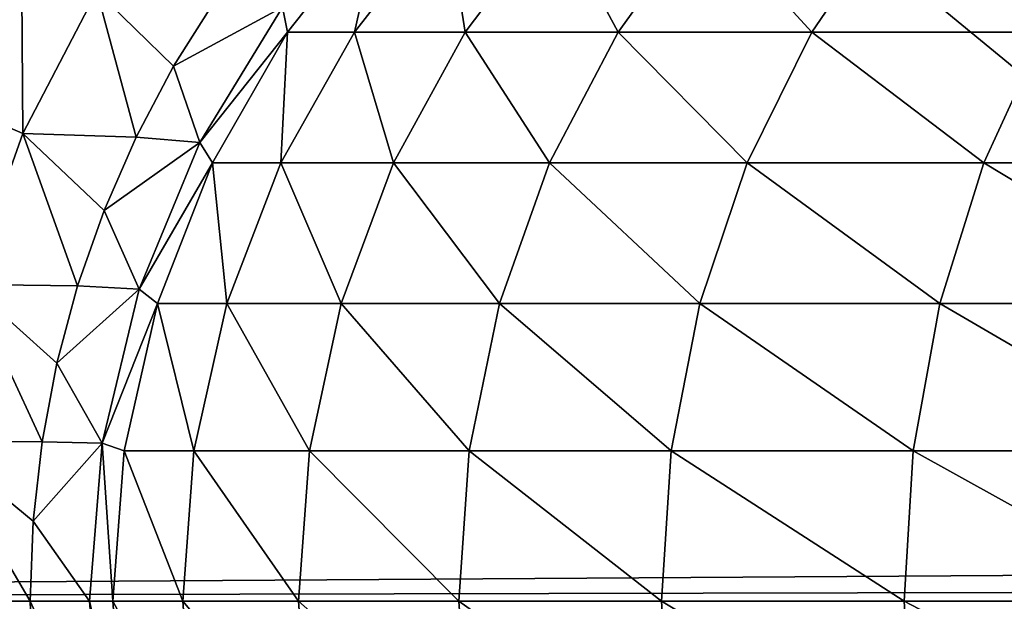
# Model space of a CAD drawing. Header units: metres. Extents: x -42 to 163, y -93 to 90.
# Tile 126 of 232: x 44 to 52, y 0 to 5. Entities that reach past the tile are written whole.
import ezdxf

# ---------------------------------------------------------------- set-up
doc = ezdxf.new("R2010")
doc.units = ezdxf.units.M
doc.layers.add('solid_500770_SW0001', color=7, linetype='CONTINUOUS')

msp = doc.modelspace()

# ---------------------------------------------------------------- linework, layer by layer
at = {"layer": 'solid_500770_SW0001'}
for points in [[(17.928144, 4.063588, -12.528321), (17.791288, 5.035339, -12.296562), (53.966671, 40.862679, -12.375134)], [(17.928144, 4.063588, -12.528321), (53.966671, 40.862679, -12.375134), (55.225922, 39.603424, -12.789154)], [(18.06818, 3.068676, -12.711246), (17.928144, 4.063588, -12.528321), (55.225922, 39.603424, -12.789154)], [(18.210609, 2.056142, -12.843354), (18.06818, 3.068676, -12.711246), (55.225922, 39.603424, -12.789154)], [(18.210609, 2.056142, -12.843354), (55.225922, 39.603424, -12.789154), (56.513908, 38.315437, -12.948244)], [(18.355236, 1.032258, -12.923227), (18.210609, 2.056142, -12.843354), (56.513908, 38.315437, -12.948244)], [(51.630558, 33.130558, -12.95), (18.355236, 1.032258, -12.923227), (56.513908, 38.315437, -12.948244)], [(51.630558, 33.130558, -12.95), (18.5, 0, -12.95), (18.355236, 1.032258, -12.923227)], [(37.762573, 8.496295, -12.95), (18.5, 0, -12.95), (51.630558, 33.130558, -12.95)], [(51.182457, 15.326453, 12.95), (57.427971, 0.25179, 12.95), (52.331524, 16.644592, 12.95)], [(49.860359, 14.186941, 12.95), (57.427971, 0.25179, 12.95), (51.182457, 15.326453, 12.95)], [(48.389774, 13.246409, 12.95), (57.427971, 0.25179, 12.95), (49.860359, 14.186941, 12.95)], [(46.799461, 12.523625, 12.95), (57.427971, 0.25179, 12.95), (48.389774, 13.246409, 12.95)], [(45.122478, 12.033878, 12.95), (57.427971, 0.25179, 12.95), (46.799461, 12.523625, 12.95)], [(43.392597, 11.787224, 12.95), (57.427971, 0.25179, 12.95), (45.122478, 12.033878, 12.95)], [(43.392597, 11.787224, 12.95), (18.5, 0, 12.95), (57.427971, 0.25179, 12.95)], [(43.928673, 5.516397, -46.819103), (43.262012, 4.229805, -46.819103), (43.424339, 5.823087, -45.366108)], [(46.952351, 5.781468, -57.878624), (46.164909, 4.78822, -57.964314), (46.123356, 4.996175, -54.5)], [(46.727272, 4.78822, -61.391357), (46.164909, 4.78822, -57.964314), (46.952351, 5.781468, -57.878624)], [(47.500801, 5.781468, -61.220898), (46.727272, 4.78822, -61.391357), (46.952351, 5.781468, -57.878624)], [(47.657436, 4.78822, -64.73735), (46.727272, 4.78822, -61.391357), (47.500801, 5.781468, -61.220898)], [(48.407959, 5.781468, -64.484131), (47.657436, 4.78822, -64.73735), (47.500801, 5.781468, -61.220898)], [(48.944469, 4.78822, -67.962936), (47.657436, 4.78822, -64.73735), (48.407959, 5.781468, -64.484131)], [(49.663158, 5.781468, -67.629929), (48.944469, 4.78822, -67.962936), (48.407959, 5.781468, -64.484131)], [(50.573235, 4.78822, -71.030182), (48.944469, 4.78822, -67.962936), (49.663158, 5.781468, -67.629929)], [(51.251633, 5.781468, -70.621307), (50.573235, 4.78822, -71.030182), (49.663158, 5.781468, -67.629929)], [(52.524567, 4.78822, -73.903008), (50.573235, 4.78822, -71.030182), (51.251633, 5.781468, -70.621307)], [(53.154701, 5.781468, -73.42308), (52.524567, 4.78822, -73.903008), (51.251633, 5.781468, -70.621307)], [(43.939598, 3.935488, -48.202522), (43.262012, 4.229805, -46.819103), (43.928673, 5.516397, -46.819103)], [(44.559868, 5.132557, -48.202522), (43.939598, 3.935488, -48.202522), (43.928673, 5.516397, -46.819103)], [(44.559868, 5.132557, -48.202522), (44.891312, 3.904964, -49.5), (43.939598, 3.935488, -48.202522)], [(44.559868, 5.132557, -48.202522), (45.563816, 5.06983, -49.5), (45.205765, 4.49996, -49.5)], [(44.559868, 5.132557, -48.202522), (45.205765, 4.49996, -49.5), (44.891312, 3.904964, -49.5)], [(46.123356, 4.996175, -49.5), (45.205765, 4.49996, -49.5), (45.563816, 5.06983, -49.5)], [(46.123356, 4.996175, -49.5), (45.426407, 3.85883, -49.5), (45.205765, 4.49996, -49.5)], [(45.426445, 3.858919, -54.5), (45.426407, 3.85883, -49.5), (46.123356, 4.996175, -49.5)], [(46.123356, 4.996175, -54.5), (45.426445, 3.858919, -54.5), (46.123356, 4.996175, -49.5)], [(46.164909, 4.78822, -57.964314), (45.426445, 3.858919, -54.5), (46.123356, 4.996175, -54.5)], [(46.164909, 4.78822, -57.964314), (45.533432, 3.688012, -58.033031), (45.426445, 3.858919, -54.5)], [(46.106949, 3.688012, -61.528053), (45.533432, 3.688012, -58.033031), (46.164909, 4.78822, -57.964314)], [(46.727272, 4.78822, -61.391357), (46.106949, 3.688012, -61.528053), (46.164909, 4.78822, -57.964314)], [(47.055565, 3.688012, -64.940414), (46.106949, 3.688012, -61.528053), (46.727272, 4.78822, -61.391357)], [(47.657436, 4.78822, -64.73735), (47.055565, 3.688012, -64.940414), (46.727272, 4.78822, -61.391357)], [(48.368126, 3.688012, -68.22998), (47.055565, 3.688012, -64.940414), (47.657436, 4.78822, -64.73735)], [(48.944469, 4.78822, -67.962936), (48.368126, 3.688012, -68.22998), (47.657436, 4.78822, -64.73735)], [(50.029198, 3.688012, -71.35807), (48.368126, 3.688012, -68.22998), (48.944469, 4.78822, -67.962936)], [(50.573235, 4.78822, -71.030182), (50.029198, 3.688012, -71.35807), (48.944469, 4.78822, -67.962936)], [(52.019241, 3.688012, -74.287888), (50.029198, 3.688012, -71.35807), (50.573235, 4.78822, -71.030182)], [(52.524567, 4.78822, -73.903008), (52.019241, 3.688012, -74.287888), (50.573235, 4.78822, -71.030182)], [(54.31485, 3.688012, -76.98497), (52.019241, 3.688012, -74.287888), (52.524567, 4.78822, -73.903008)], [(45.426407, 3.85883, -49.5), (44.891312, 3.904964, -49.5), (45.205765, 4.49996, -49.5)], [(43.939598, 3.935488, -48.202522), (43.488106, 2.665108, -48.202522), (43.262012, 4.229805, -46.819103)], [(43.939598, 3.935488, -48.202522), (44.399876, 2.652897, -49.5), (43.488106, 2.665108, -48.202522)], [(43.939598, 3.935488, -48.202522), (44.891312, 3.904964, -49.5), (44.622166, 3.288132, -49.5)], [(43.939598, 3.935488, -48.202522), (44.622166, 3.288132, -49.5), (44.399876, 2.652897, -49.5)], [(45.426407, 3.85883, -49.5), (44.622166, 3.288132, -49.5), (44.891312, 3.904964, -49.5)], [(45.426407, 3.85883, -49.5), (44.916031, 2.626641, -49.5), (44.622166, 3.288132, -49.5)], [(45.426445, 3.858919, -54.5), (44.916019, 2.626644, -54.5), (45.426407, 3.85883, -49.5)], [(45.533432, 3.688012, -58.033031), (44.916019, 2.626644, -54.5), (45.426445, 3.858919, -54.5)], [(44.916019, 2.626644, -54.5), (44.916031, 2.626641, -49.5), (45.426407, 3.85883, -49.5)], [(45.533432, 3.688012, -58.033031), (45.072021, 2.505419, -58.083244), (44.916019, 2.626644, -54.5)], [(45.65369, 2.505419, -61.627934), (45.072021, 2.505419, -58.083244), (45.533432, 3.688012, -58.033031)], [(46.106949, 3.688012, -61.528053), (45.65369, 2.505419, -61.627934), (45.533432, 3.688012, -58.033031)], [(46.615788, 2.505419, -65.088791), (45.65369, 2.505419, -61.627934), (46.106949, 3.688012, -61.528053)], [(47.055565, 3.688012, -64.940414), (46.615788, 2.505419, -65.088791), (46.106949, 3.688012, -61.528053)], [(47.947002, 2.505419, -68.42511), (46.615788, 2.505419, -65.088791), (47.055565, 3.688012, -64.940414)], [(48.368126, 3.688012, -68.22998), (47.947002, 2.505419, -68.42511), (47.055565, 3.688012, -64.940414)], [(49.631683, 2.505419, -71.597656), (47.947002, 2.505419, -68.42511), (48.368126, 3.688012, -68.22998)], [(50.029198, 3.688012, -71.35807), (49.631683, 2.505419, -71.597656), (48.368126, 3.688012, -68.22998)], [(51.650005, 2.505419, -74.569107), (49.631683, 2.505419, -71.597656), (50.029198, 3.688012, -71.35807)], [(52.019241, 3.688012, -74.287888), (51.650005, 2.505419, -74.569107), (50.029198, 3.688012, -71.35807)], [(53.978241, 2.505419, -77.304527), (51.650005, 2.505419, -74.569107), (52.019241, 3.688012, -74.287888)], [(54.31485, 3.688012, -76.98497), (53.978241, 2.505419, -77.304527), (52.019241, 3.688012, -74.287888)], [(44.916031, 2.626641, -49.5), (44.399876, 2.652897, -49.5), (44.622166, 3.288132, -49.5)], [(43.488106, 2.665108, -48.202522), (44.100525, 1.34133, -49.5), (43.213802, 1.345082, -48.202522)], [(43.488106, 2.665108, -48.202522), (44.399876, 2.652897, -49.5), (44.22562, 2.002472, -49.5)], [(43.488106, 2.665108, -48.202522), (44.22562, 2.002472, -49.5), (44.100525, 1.34133, -49.5)], [(44.916031, 2.626641, -49.5), (44.22562, 2.002472, -49.5), (44.399876, 2.652897, -49.5)], [(44.916031, 2.626641, -49.5), (44.604671, 1.329787, -49.5), (44.22562, 2.002472, -49.5)], [(44.916019, 2.626644, -54.5), (44.604649, 1.329693, -54.5), (44.916031, 2.626641, -49.5)], [(45.072021, 2.505419, -58.083244), (44.604649, 1.329693, -54.5), (44.916019, 2.626644, -54.5)], [(44.604649, 1.329693, -54.5), (44.604671, 1.329787, -49.5), (44.916031, 2.626641, -49.5)], [(45.072021, 2.505419, -58.083244), (44.790989, 1.266859, -58.113827), (44.604649, 1.329693, -54.5)], [(45.377621, 1.266859, -61.68877), (44.790989, 1.266859, -58.113827), (45.072021, 2.505419, -58.083244)], [(45.65369, 2.505419, -61.627934), (45.377621, 1.266859, -61.68877), (45.072021, 2.505419, -58.083244)], [(46.347931, 1.266859, -65.179169), (45.377621, 1.266859, -61.68877), (45.65369, 2.505419, -61.627934)], [(46.615788, 2.505419, -65.088791), (46.347931, 1.266859, -65.179169), (45.65369, 2.505419, -61.627934)], [(47.690506, 1.266859, -68.543961), (46.347931, 1.266859, -65.179169), (46.615788, 2.505419, -65.088791)], [(47.947002, 2.505419, -68.42511), (47.690506, 1.266859, -68.543961), (46.615788, 2.505419, -65.088791)], [(49.389565, 1.266859, -71.743584), (47.690506, 1.266859, -68.543961), (47.947002, 2.505419, -68.42511)], [(49.631683, 2.505419, -71.597656), (49.389565, 1.266859, -71.743584), (47.947002, 2.505419, -68.42511)], [(51.425114, 1.266859, -74.740395), (49.389565, 1.266859, -71.743584), (49.631683, 2.505419, -71.597656)], [(51.650005, 2.505419, -74.569107), (51.425114, 1.266859, -74.740395), (49.631683, 2.505419, -71.597656)], [(53.773216, 1.266859, -77.499153), (51.425114, 1.266859, -74.740395), (51.650005, 2.505419, -74.569107)], [(53.978241, 2.505419, -77.304527), (53.773216, 1.266859, -77.499153), (51.650005, 2.505419, -74.569107)], [(44.604671, 1.329787, -49.5), (44.100525, 1.34133, -49.5), (44.22562, 2.002472, -49.5)], [(43.213802, 1.345082, -48.202522), (44, 0, -49.5), (43.121796, 0, -48.202522)], [(43.213802, 1.345082, -48.202522), (44.100525, 1.34133, -49.5), (44.025204, 0.672975, -49.5)], [(43.213802, 1.345082, -48.202522), (44.025204, 0.672975, -49.5), (44, 0, -49.5)], [(44.604671, 1.329787, -49.5), (44.025204, 0.672975, -49.5), (44.100525, 1.34133, -49.5)], [(44.604671, 1.329787, -49.5), (44.5, 0, -49.5), (44.025204, 0.672975, -49.5)], [(44.5, 0, -54.5), (44.5, 0, -49.5), (44.604671, 1.329787, -49.5)], [(44.604649, 1.329693, -54.5), (44.5, 0, -54.5), (44.604671, 1.329787, -49.5)], [(44.696609, 0, -58.124096), (44.5, 0, -54.5), (44.604649, 1.329693, -54.5)], [(44.790989, 1.266859, -58.113827), (44.696609, 0, -58.124096), (44.604649, 1.329693, -54.5)], [(44.790989, 1.266859, -58.113827), (45.284904, 0, -61.709202), (44.696609, 0, -58.124096)], [(45.377621, 1.266859, -61.68877), (45.284904, 0, -61.709202), (44.790989, 1.266859, -58.113827)], [(45.377621, 1.266859, -61.68877), (46.257973, 0, -65.209518), (45.284904, 0, -61.709202)], [(46.347931, 1.266859, -65.179169), (46.257973, 0, -65.209518), (45.377621, 1.266859, -61.68877)], [(46.347931, 1.266859, -65.179169), (47.604366, 0, -68.583878), (46.257973, 0, -65.209518)], [(47.690506, 1.266859, -68.543961), (47.604366, 0, -68.583878), (46.347931, 1.266859, -65.179169)], [(47.690506, 1.266859, -68.543961), (49.30825, 0, -71.792587), (47.604366, 0, -68.583878)], [(49.389565, 1.266859, -71.743584), (49.30825, 0, -71.792587), (47.690506, 1.266859, -68.543961)], [(49.389565, 1.266859, -71.743584), (51.349586, 0, -74.79792), (49.30825, 0, -71.792587)], [(51.425114, 1.266859, -74.740395), (51.349586, 0, -74.79792), (49.389565, 1.266859, -71.743584)], [(51.425114, 1.266859, -74.740395), (53.704365, 0, -77.564522), (51.349586, 0, -74.79792)], [(53.773216, 1.266859, -77.499153), (53.704365, 0, -77.564522), (51.425114, 1.266859, -74.740395)], [(44.5, 0, -49.5), (44, 0, -49.5), (44.025204, 0.672975, -49.5)], [(57.427971, 0.25179, 12.95), (18.5, 0, 12.95), (57.447533, 0.084565, 12.95)], [(57.449978, -0.000001, 12.95), (57.447533, 0.084565, 12.95), (18.5, 0, 12.95)], [(35.89167, -13.706794, 12.95), (57.449978, -0.000001, 12.95), (18.5, 0, 12.95)], [(43.121796, 0, -48.202522), (44, 0, -49.5), (44.025204, -0.672975, -49.5)], [(44.604671, -1.329787, -49.5), (44.025204, -0.672975, -49.5), (44, 0, -49.5)], [(44.5, 0, -49.5), (44.604671, -1.329787, -49.5), (44, 0, -49.5)], [(44.696609, 0, -58.124096), (44.790989, -1.266859, -58.113827), (44.5, 0, -54.5)], [(45.377621, -1.266859, -61.68877), (44.790989, -1.266859, -58.113827), (44.696609, 0, -58.124096)], [(45.284904, 0, -61.709202), (45.377621, -1.266859, -61.68877), (44.696609, 0, -58.124096)], [(46.347931, -1.266859, -65.179169), (45.377621, -1.266859, -61.68877), (45.284904, 0, -61.709202)], [(46.257973, 0, -65.209518), (46.347931, -1.266859, -65.179169), (45.284904, 0, -61.709202)], [(47.690506, -1.266859, -68.543961), (46.347931, -1.266859, -65.179169), (46.257973, 0, -65.209518)], [(47.604366, 0, -68.583878), (47.690506, -1.266859, -68.543961), (46.257973, 0, -65.209518)], [(49.389565, -1.266859, -71.743584), (47.690506, -1.266859, -68.543961), (47.604366, 0, -68.583878)], [(49.30825, 0, -71.792587), (49.389565, -1.266859, -71.743584), (47.604366, 0, -68.583878)], [(51.425114, -1.266859, -74.740395), (49.389565, -1.266859, -71.743584), (49.30825, 0, -71.792587)], [(51.349586, 0, -74.79792), (51.425114, -1.266859, -74.740395), (49.30825, 0, -71.792587)], [(53.773216, -1.266859, -77.499153), (51.425114, -1.266859, -74.740395), (51.349586, 0, -74.79792)], [(53.704365, 0, -77.564522), (53.773216, -1.266859, -77.499153), (51.349586, 0, -74.79792)], [(43.213802, -1.345082, -48.202522), (43.121796, 0, -48.202522), (44.025204, -0.672975, -49.5)], [(44.604649, -1.329693, -54.5), (44.604671, -1.329787, -49.5), (44.5, 0, -49.5)], [(44.5, 0, -54.5), (44.604649, -1.329693, -54.5), (44.5, 0, -49.5)], [(44.790989, -1.266859, -58.113827), (44.604649, -1.329693, -54.5), (44.5, 0, -54.5)]]:
    msp.add_3dface(points, dxfattribs=at)

doc.saveas('drawing.dxf')
